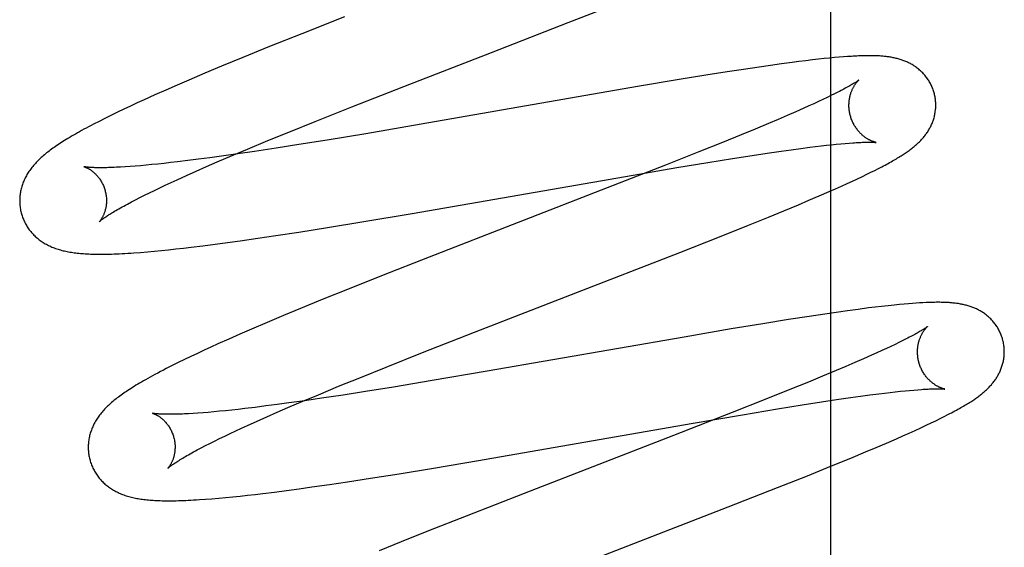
# Model space of a CAD drawing. Header units: inches. Extents: x 0 to 268, y 0 to 174.
# Tile 57 of 83: x 86.497 to 86.723, y 89.872 to 89.994. Entities that reach past the tile are written whole.
import ezdxf

# ---------------------------------------------------------------- set-up
doc = ezdxf.new("R2010")
doc.units = ezdxf.units.IN
doc.header["$LTSCALE"] = 14.749625
doc.header["$MEASUREMENT"] = 0
doc.linetypes.add('HIDDEN', pattern=[0.2, 0.1, -0.1])
doc.layers.add('DEFAULT_2', color=8, linetype='HIDDEN')

msp = doc.modelspace()

# ---------------------------------------------------------------- linework, layer by layer
at = {"layer": 'DEFAULT_2', "color": 8, "linetype": 'HIDDEN'}
for p, q in [((86.68352, 86.02092), (86.68352, 91.52142)), ((86.62305, 89.99293), (86.63677, 89.99828)), ((86.57147, 89.99425), (86.56165, 89.99037)), ((86.60533, 89.98607), (86.62305, 89.99293)), ((86.56165, 89.99037), (86.55425, 89.9874)), ((86.55425, 89.9874), (86.54811, 89.9849)), ((86.58516, 89.97824), (86.60533, 89.98607)), ((86.68544, 89.98495), (86.68437, 89.98486)), ((86.68643, 89.98503), (86.68544, 89.98495)), ((86.68737, 89.9851), (86.68643, 89.98503)), ((86.54317, 89.98286), (86.53934, 89.98125)), ((86.54811, 89.9849), (86.54317, 89.98286)), ((86.66698, 89.98269), (86.66337, 89.98215)), ((86.6696, 89.98307), (86.66698, 89.98269)), ((86.67214, 89.98342), (86.6696, 89.98307)), ((86.67459, 89.98375), (86.67214, 89.98342)), ((86.67618, 89.98395), (86.67459, 89.98375)), ((86.67775, 89.98415), (86.67618, 89.98395)), ((86.67926, 89.98433), (86.67775, 89.98415)), ((86.68068, 89.98449), (86.67926, 89.98433)), ((86.682, 89.98463), (86.68068, 89.98449)), ((86.68323, 89.98475), (86.682, 89.98463)), ((86.68437, 89.98486), (86.68323, 89.98475)), ((86.53934, 89.98125), (86.53564, 89.97968)), ((86.65473, 89.98079), (86.64862, 89.97979)), ((86.65961, 89.98157), (86.65473, 89.98079)), ((86.66337, 89.98215), (86.65961, 89.98157)), ((86.53295, 89.97852), (86.53033, 89.97737)), ((86.53564, 89.97968), (86.53295, 89.97852)), ((86.57315, 89.97352), (86.58516, 89.97824)), ((86.63901, 89.97818), (86.58913, 89.9695)), ((86.64862, 89.97979), (86.63901, 89.97818)), ((86.52779, 89.97625), (86.52533, 89.97514)), ((86.53033, 89.97737), (86.52779, 89.97625)), ((86.68354, 89.9761), (86.68265, 89.97566)), ((86.68438, 89.97651), (86.68354, 89.9761)), ((86.68516, 89.97691), (86.68438, 89.97651)), ((86.52219, 89.97369), (86.52067, 89.97297)), ((86.52374, 89.97441), (86.52219, 89.97369)), ((86.52533, 89.97514), (86.52374, 89.97441)), ((86.67848, 89.97372), (86.67731, 89.97319)), ((86.67961, 89.97424), (86.67848, 89.97372)), ((86.68068, 89.97473), (86.67961, 89.97424)), ((86.68169, 89.97521), (86.68068, 89.97473)), ((86.68265, 89.97566), (86.68169, 89.97521)), ((86.5177, 89.97155), (86.51629, 89.97085)), ((86.51917, 89.97226), (86.5177, 89.97155)), ((86.52067, 89.97297), (86.51917, 89.97226)), ((86.56475, 89.97017), (86.57315, 89.97352)), ((86.67347, 89.97151), (86.67138, 89.97061)), ((86.67544, 89.97237), (86.67347, 89.97151)), ((86.67731, 89.97319), (86.67544, 89.97237)), ((86.51496, 89.97018), (86.51371, 89.96953)), ((86.51629, 89.97085), (86.51496, 89.97018)), ((86.55869, 89.96772), (86.56475, 89.97017)), ((86.58913, 89.9695), (86.57642, 89.96734)), ((86.66919, 89.96968), (86.66611, 89.96839)), ((86.67138, 89.97061), (86.66919, 89.96968)), ((86.55383, 89.96573), (86.55869, 89.96772)), ((86.57642, 89.96734), (86.56748, 89.96586)), ((86.66286, 89.96705), (86.65857, 89.96531)), ((86.66611, 89.96839), (86.66286, 89.96705)), ((86.54917, 89.9638), (86.55383, 89.96573)), ((86.56101, 89.96482), (86.55579, 89.964)), ((86.56748, 89.96586), (86.56101, 89.96482)), ((86.65857, 89.96531), (86.65313, 89.96312)), ((86.6813, 89.96452), (86.68252, 89.96466)), ((86.68252, 89.96466), (86.68368, 89.96479)), ((86.68368, 89.96479), (86.68478, 89.9649)), ((86.68478, 89.9649), (86.68583, 89.965)), ((86.68583, 89.965), (86.68681, 89.96509)), ((86.68681, 89.96509), (86.68773, 89.96517)), ((86.54218, 89.96083), (86.5456, 89.96229)), ((86.5469, 89.96268), (86.54318, 89.96215)), ((86.5456, 89.96229), (86.54917, 89.9638)), ((86.55077, 89.96324), (86.5469, 89.96268)), ((86.55579, 89.964), (86.55077, 89.96324)), ((86.65313, 89.96312), (86.64542, 89.96007)), ((86.66089, 89.96162), (86.66541, 89.96233)), ((86.66541, 89.96233), (86.66883, 89.96284)), ((86.66883, 89.96284), (86.67208, 89.96332)), ((86.67208, 89.96332), (86.6744, 89.96364)), ((86.6744, 89.96364), (86.67661, 89.96394)), ((86.67661, 89.96394), (86.6787, 89.96421)), ((86.6787, 89.96421), (86.68002, 89.96437)), ((86.68002, 89.96437), (86.6813, 89.96452)), ((86.52579, 89.96008), (86.5245, 89.95997)), ((86.52712, 89.96021), (86.52579, 89.96008)), ((86.52851, 89.96035), (86.52712, 89.96021)), ((86.52996, 89.9605), (86.52851, 89.96035)), ((86.53145, 89.96067), (86.52996, 89.9605)), ((86.53299, 89.96084), (86.53145, 89.96067)), ((86.53539, 89.96113), (86.53299, 89.96084)), ((86.53789, 89.96145), (86.53539, 89.96113)), ((86.54048, 89.96179), (86.53789, 89.96145)), ((86.53972, 89.95976), (86.54218, 89.96083)), ((86.54318, 89.96215), (86.54048, 89.96179)), ((86.64542, 89.96007), (86.632, 89.95483)), ((86.64807, 89.95952), (86.65515, 89.9607)), ((86.65515, 89.9607), (86.66089, 89.96162)), ((86.5221, 89.95978), (86.52099, 89.9597)), ((86.52327, 89.95987), (86.5221, 89.95978)), ((86.5245, 89.95997), (86.52327, 89.95987)), ((86.5351, 89.95771), (86.53736, 89.95872)), ((86.53736, 89.95872), (86.53972, 89.95976)), ((86.63624, 89.95751), (86.64807, 89.95952)), ((86.69078, 89.95749), (86.6918, 89.95798)), ((86.6918, 89.95798), (86.69275, 89.95844)), ((86.69275, 89.95844), (86.69364, 89.95889)), ((86.69364, 89.95889), (86.69448, 89.95932)), ((86.69448, 89.95932), (86.69528, 89.95973)), ((86.52894, 89.95487), (86.53022, 89.95547)), ((86.53022, 89.95547), (86.53155, 89.95609)), ((86.53155, 89.95609), (86.53293, 89.95673)), ((86.53293, 89.95673), (86.5351, 89.95771)), ((86.58711, 89.94896), (86.63624, 89.95751)), ((86.68597, 89.95527), (86.68729, 89.95586)), ((86.68729, 89.95586), (86.68853, 89.95643)), ((86.68853, 89.95643), (86.68969, 89.95697)), ((86.68969, 89.95697), (86.69078, 89.95749)), ((86.52542, 89.95316), (86.52654, 89.95371)), ((86.52654, 89.95371), (86.52771, 89.95428)), ((86.52771, 89.95428), (86.52894, 89.95487)), ((86.632, 89.95483), (86.59096, 89.93891)), ((86.68083, 89.95301), (86.6831, 89.95399)), ((86.6831, 89.95399), (86.68457, 89.95464)), ((86.68457, 89.95464), (86.68597, 89.95527)), ((86.52149, 89.95113), (86.52239, 89.95161)), ((86.52239, 89.95161), (86.52334, 89.9521)), ((86.52334, 89.9521), (86.52435, 89.95262)), ((86.52435, 89.95262), (86.52542, 89.95316)), ((86.67268, 89.94957), (86.67605, 89.95097)), ((86.67605, 89.95097), (86.67848, 89.952)), ((86.67848, 89.952), (86.68083, 89.95301)), ((86.57549, 89.947), (86.58711, 89.94896)), ((86.66916, 89.94813), (86.67268, 89.94957)), ((86.56757, 89.94571), (86.57549, 89.947)), ((86.66459, 89.94627), (86.66916, 89.94813)), ((86.55565, 89.94385), (86.56098, 89.94467)), ((86.56098, 89.94467), (86.56757, 89.94571)), ((86.65787, 89.94359), (86.66459, 89.94627)), ((86.53888, 89.94151), (86.54167, 89.94187)), ((86.54167, 89.94187), (86.54454, 89.94225)), ((86.54454, 89.94225), (86.54748, 89.94266)), ((86.54748, 89.94266), (86.55151, 89.94324)), ((86.55151, 89.94324), (86.55565, 89.94385)), ((86.64875, 89.94), (86.65787, 89.94359)), ((86.52451, 89.94), (86.52609, 89.94013)), ((86.52609, 89.94013), (86.5277, 89.94027)), ((86.5277, 89.94027), (86.52932, 89.94043)), ((86.52932, 89.94043), (86.53098, 89.94059)), ((86.53098, 89.94059), (86.53267, 89.94078)), ((86.53267, 89.94078), (86.53439, 89.94097)), ((86.53439, 89.94097), (86.53616, 89.94118)), ((86.53616, 89.94118), (86.53888, 89.94151)), ((86.59096, 89.93891), (86.57999, 89.93459)), ((86.57999, 89.93459), (86.57254, 89.93162)), ((86.57254, 89.93162), (86.56634, 89.92911)), ((86.56634, 89.92911), (86.56134, 89.92705)), ((86.7023, 89.92825), (86.70138, 89.92817)), ((86.70316, 89.92831), (86.7023, 89.92825)), ((86.70398, 89.92836), (86.70316, 89.92831)), ((86.70474, 89.9284), (86.70398, 89.92836)), ((86.56134, 89.92705), (86.55746, 89.92544)), ((86.68477, 89.92619), (86.68214, 89.9258)), ((86.68732, 89.92655), (86.68477, 89.92619)), ((86.68979, 89.92688), (86.68732, 89.92655)), ((86.69217, 89.92719), (86.68979, 89.92688)), ((86.69371, 89.92738), (86.69217, 89.92719)), ((86.69522, 89.92755), (86.69371, 89.92738)), ((86.69669, 89.92772), (86.69522, 89.92755)), ((86.69812, 89.92787), (86.69669, 89.92772)), ((86.69934, 89.92799), (86.69812, 89.92787)), ((86.7004, 89.92809), (86.69934, 89.92799)), ((86.70138, 89.92817), (86.7004, 89.92809)), ((86.55369, 89.92385), (86.55005, 89.9223)), ((86.55746, 89.92544), (86.55369, 89.92385)), ((86.67378, 89.92452), (86.66784, 89.92357)), ((86.67851, 89.92526), (86.67378, 89.92452)), ((86.68214, 89.9258), (86.67851, 89.92526)), ((86.55005, 89.9223), (86.54741, 89.92115)), ((86.58946, 89.91693), (86.60144, 89.92164)), ((86.66058, 89.92236), (86.6497, 89.92051)), ((86.66784, 89.92357), (86.66058, 89.92236)), ((86.54484, 89.92002), (86.54235, 89.9189)), ((86.54741, 89.92115), (86.54484, 89.92002)), ((86.6497, 89.92051), (86.60435, 89.91261)), ((86.69922, 89.91925), (86.69831, 89.91881)), ((86.70007, 89.91967), (86.69922, 89.91925)), ((86.70086, 89.92007), (86.70007, 89.91967)), ((86.53915, 89.91744), (86.53761, 89.91673)), ((86.54073, 89.91817), (86.53915, 89.91744)), ((86.54235, 89.9189), (86.54073, 89.91817)), ((86.58106, 89.91359), (86.58946, 89.91693)), ((86.69524, 89.91737), (86.69411, 89.91686)), ((86.69632, 89.91787), (86.69524, 89.91737)), ((86.69734, 89.91835), (86.69632, 89.91787)), ((86.69831, 89.91881), (86.69734, 89.91835)), ((86.53463, 89.91531), (86.53321, 89.91462)), ((86.5361, 89.91601), (86.53463, 89.91531)), ((86.53761, 89.91673), (86.5361, 89.91601)), ((86.69104, 89.91549), (86.68904, 89.91462)), ((86.69292, 89.91632), (86.69104, 89.91549)), ((86.69411, 89.91686), (86.69292, 89.91632)), ((86.53182, 89.91393), (86.53045, 89.91323)), ((86.53321, 89.91462), (86.53182, 89.91393)), ((86.575, 89.91114), (86.58106, 89.91359)), ((86.60435, 89.91261), (86.59169, 89.91046)), ((86.68473, 89.91278), (86.68163, 89.91149)), ((86.68694, 89.91372), (86.68473, 89.91278)), ((86.68904, 89.91462), (86.68694, 89.91372)), ((86.57014, 89.90916), (86.575, 89.91114)), ((86.59169, 89.91046), (86.5828, 89.90899)), ((86.67835, 89.91014), (86.67404, 89.90839)), ((86.68163, 89.91149), (86.67835, 89.91014)), ((86.56548, 89.90722), (86.57014, 89.90916)), ((86.57636, 89.90796), (86.57117, 89.90715)), ((86.5828, 89.90899), (86.57636, 89.90796)), ((86.67404, 89.90839), (86.66856, 89.90619)), ((86.69716, 89.90774), (86.69837, 89.90788)), ((86.69837, 89.90788), (86.69953, 89.90801)), ((86.69953, 89.90801), (86.70062, 89.90812)), ((86.70062, 89.90812), (86.70164, 89.90821)), ((86.70164, 89.90821), (86.70261, 89.9083)), ((86.70261, 89.9083), (86.70353, 89.90838)), ((86.55847, 89.90425), (86.5619, 89.90571)), ((86.56233, 89.90584), (86.55864, 89.90532)), ((86.5619, 89.90571), (86.56548, 89.90722)), ((86.56618, 89.9064), (86.56233, 89.90584)), ((86.57117, 89.90715), (86.56618, 89.9064)), ((86.66856, 89.90619), (86.6608, 89.90312)), ((86.6769, 89.90487), (86.68139, 89.90556)), ((86.68139, 89.90556), (86.68479, 89.90608)), ((86.68479, 89.90608), (86.68802, 89.90654)), ((86.68802, 89.90654), (86.69032, 89.90687)), ((86.69032, 89.90687), (86.69251, 89.90716)), ((86.69251, 89.90716), (86.69458, 89.90743)), ((86.69458, 89.90743), (86.6959, 89.90759)), ((86.6959, 89.90759), (86.69716, 89.90774)), ((86.54271, 89.9034), (86.54138, 89.90328)), ((86.54409, 89.90354), (86.54271, 89.9034)), ((86.54552, 89.90369), (86.54409, 89.90354)), ((86.547, 89.90385), (86.54552, 89.90369)), ((86.54853, 89.90402), (86.547, 89.90385)), ((86.55091, 89.90431), (86.54853, 89.90402)), ((86.55339, 89.90462), (86.55091, 89.90431)), ((86.55597, 89.90496), (86.55339, 89.90462)), ((86.55864, 89.90532), (86.55597, 89.90496)), ((86.556, 89.90318), (86.55847, 89.90425)), ((86.66314, 89.90261), (86.67121, 89.90395)), ((86.67121, 89.90395), (86.6769, 89.90487)), ((86.53774, 89.90298), (86.53663, 89.9029)), ((86.5389, 89.90306), (86.53774, 89.90298)), ((86.54011, 89.90316), (86.5389, 89.90306)), ((86.54138, 89.90328), (86.54011, 89.90316)), ((86.54917, 89.90014), (86.55134, 89.90112)), ((86.55134, 89.90112), (86.55362, 89.90214)), ((86.55362, 89.90214), (86.556, 89.90318)), ((86.6608, 89.90312), (86.64731, 89.89785)), ((86.65132, 89.90059), (86.66314, 89.90261)), ((86.70661, 89.90071), (86.70768, 89.90123)), ((86.70768, 89.90123), (86.70868, 89.90172)), ((86.70868, 89.90172), (86.70962, 89.90219)), ((86.70962, 89.90219), (86.7105, 89.90264)), ((86.54514, 89.89827), (86.54643, 89.89888)), ((86.54643, 89.89888), (86.54778, 89.8995)), ((86.54778, 89.8995), (86.54917, 89.90014)), ((86.60238, 89.89208), (86.65132, 89.90059)), ((86.70157, 89.89839), (86.70295, 89.89901)), ((86.70295, 89.89901), (86.70424, 89.8996)), ((86.70424, 89.8996), (86.70546, 89.90017)), ((86.70546, 89.90017), (86.70661, 89.90071)), ((86.54049, 89.89601), (86.54157, 89.89655)), ((86.54157, 89.89655), (86.54271, 89.8971)), ((86.54271, 89.8971), (86.5439, 89.89768)), ((86.5439, 89.89768), (86.54514, 89.89827)), ((86.64731, 89.89785), (86.61284, 89.8845)), ((86.69634, 89.89609), (86.69864, 89.89709)), ((86.69864, 89.89709), (86.70013, 89.89775)), ((86.70013, 89.89775), (86.70157, 89.89839)), ((86.53759, 89.8945), (86.5385, 89.89498)), ((86.5385, 89.89498), (86.53947, 89.89549)), ((86.53947, 89.89549), (86.54049, 89.89601)), ((86.69153, 89.89405), (86.69398, 89.89508)), ((86.69398, 89.89508), (86.69634, 89.89609)), ((86.59196, 89.89032), (86.60238, 89.89208)), ((86.6837, 89.89083), (86.68814, 89.89264)), ((86.68814, 89.89264), (86.69153, 89.89405)), ((86.58407, 89.88903), (86.59196, 89.89032)), ((86.67811, 89.88857), (86.6837, 89.89083)), ((86.57216, 89.88717), (86.57749, 89.88799)), ((86.57749, 89.88799), (86.58407, 89.88903)), ((86.67125, 89.88584), (86.67811, 89.88857)), ((86.55537, 89.88481), (86.55817, 89.88517)), ((86.55817, 89.88517), (86.56105, 89.88556)), ((86.56105, 89.88556), (86.56399, 89.88597)), ((86.56399, 89.88597), (86.56802, 89.88655)), ((86.56802, 89.88655), (86.57216, 89.88717)), ((86.65987, 89.88138), (86.67125, 89.88584)), ((86.53946, 89.88314), (86.54095, 89.88326)), ((86.54095, 89.88326), (86.54251, 89.88339)), ((86.54251, 89.88339), (86.54413, 89.88354)), ((86.54413, 89.88354), (86.54578, 89.8837)), ((86.54578, 89.8837), (86.54744, 89.88387)), ((86.54744, 89.88387), (86.54914, 89.88406)), ((86.54914, 89.88406), (86.55088, 89.88426)), ((86.55088, 89.88426), (86.55265, 89.88447)), ((86.55265, 89.88447), (86.55537, 89.88481)), ((86.61284, 89.8845), (86.59951, 89.87928)), ((86.63679, 89.87244), (86.65987, 89.88138)), ((86.59951, 89.87928), (86.59087, 89.87584)), ((86.59087, 89.87584), (86.58458, 89.87331)), ((86.58458, 89.87331), (86.57949, 89.87124)), ((86.61665, 89.86462), (86.63679, 89.87244))]:
    msp.add_line(p, q, dxfattribs=at)
for points in [[(86.7073, 89.97676), (86.70724, 89.97698), (86.70716, 89.97722), (86.70708, 89.97747), (86.70699, 89.97771), (86.70689, 89.97795), (86.70679, 89.97819), (86.70668, 89.97843), (86.70657, 89.97866), (86.70645, 89.97889), (86.70633, 89.97912), (86.7062, 89.97934), (86.70607, 89.97956), (86.70593, 89.97977), (86.70579, 89.97998), (86.70564, 89.98019), (86.70549, 89.98039), (86.70534, 89.98059), (86.70518, 89.98078), (86.70502, 89.98097), (86.70485, 89.98115), (86.70468, 89.98133), (86.70451, 89.98151), (86.70433, 89.98168), (86.70416, 89.98184), (86.70398, 89.982), (86.7038, 89.98216), (86.70361, 89.98231), (86.70342, 89.98245), (86.70323, 89.9826), (86.70304, 89.98273), (86.70285, 89.98287), (86.70265, 89.983), (86.70245, 89.98312), (86.70225, 89.98324), (86.70204, 89.98336), (86.70184, 89.98347), (86.70163, 89.98358), (86.70142, 89.98369), (86.70121, 89.98379), (86.701, 89.98388), (86.70079, 89.98397), (86.70058, 89.98406), (86.70036, 89.98415), (86.70014, 89.98423), (86.69992, 89.9843), (86.6997, 89.98438), (86.69948, 89.98445), (86.69925, 89.98451), (86.69903, 89.98458), (86.6988, 89.98464), (86.69858, 89.98469), (86.69835, 89.98475), (86.69812, 89.9848), (86.69789, 89.98484), (86.69766, 89.98489), (86.69743, 89.98493), (86.6972, 89.98497), (86.69697, 89.985), (86.69673, 89.98504), (86.69649, 89.98507), (86.69625, 89.9851), (86.69601, 89.98512), (86.69577, 89.98515), (86.69552, 89.98517), (86.69526, 89.98519), (86.695, 89.98521), (86.69474, 89.98523), (86.69447, 89.98524), (86.69419, 89.98525), (86.6939, 89.98526), (86.69361, 89.98527), (86.69331, 89.98528), (86.693, 89.98529), (86.69269, 89.98529), (86.69237, 89.98529), (86.69204, 89.98529), (86.6917, 89.98529), (86.69136, 89.98528), (86.691, 89.98527), (86.69064, 89.98526), (86.69027, 89.98525), (86.68989, 89.98524), (86.68949, 89.98522), (86.68909, 89.9852), (86.68868, 89.98518), (86.68825, 89.98515), (86.68737, 89.9851)], [(86.68998, 89.9797), (86.68997, 89.9797), (86.68996, 89.97969), (86.68994, 89.97967), (86.68991, 89.97965), (86.68987, 89.97962), (86.68982, 89.97958), (86.68977, 89.97954), (86.6897, 89.97949), (86.68962, 89.97944), (86.68953, 89.97938), (86.68943, 89.97931), (86.68932, 89.97923), (86.68919, 89.97915), (86.68905, 89.97906), (86.6889, 89.97897), (86.68873, 89.97886), (86.68854, 89.97875), (86.68835, 89.97864), (86.68813, 89.97851), (86.6879, 89.97838), (86.68766, 89.97824), (86.6874, 89.97809), (86.68713, 89.97794), (86.68684, 89.97779), (86.68653, 89.97762), (86.68621, 89.97745), (86.68588, 89.97728), (86.68553, 89.97709), (86.68516, 89.97691)], [(86.68803, 89.97141), (86.68798, 89.97161), (86.68792, 89.97184), (86.68787, 89.97207), (86.68783, 89.97231), (86.68779, 89.97254), (86.68776, 89.97277), (86.68773, 89.97301), (86.68772, 89.97324), (86.6877, 89.97347), (86.6877, 89.9737), (86.6877, 89.97393), (86.6877, 89.97415), (86.68771, 89.97438), (86.68772, 89.97459), (86.68774, 89.97481), (86.68777, 89.97502), (86.6878, 89.97523), (86.68783, 89.97544), (86.68787, 89.97564), (86.68791, 89.97583), (86.68796, 89.97602), (86.68801, 89.97621), (86.68806, 89.97639), (86.68811, 89.97656), (86.68816, 89.97673), (86.68822, 89.9769), (86.68828, 89.97706), (86.68834, 89.97721), (86.68841, 89.97736), (86.68847, 89.97751), (86.68853, 89.97765), (86.6886, 89.97778), (86.68866, 89.97791), (86.68873, 89.97803), (86.6888, 89.97815), (86.68886, 89.97827), (86.68893, 89.97838), (86.68899, 89.97849), (86.68906, 89.97859), (86.68912, 89.97868), (86.68919, 89.97878), (86.68925, 89.97887), (86.68931, 89.97895), (86.68937, 89.97903), (86.68943, 89.97911), (86.68949, 89.97918), (86.68955, 89.97925), (86.6896, 89.97931), (86.68965, 89.97937), (86.6897, 89.97942), (86.68975, 89.97947), (86.68979, 89.97952), (86.68983, 89.97956), (86.68986, 89.97959), (86.6899, 89.97962), (86.68992, 89.97965), (86.68994, 89.97967), (86.68996, 89.97969), (86.68997, 89.9797), (86.68998, 89.9797)], [(86.69528, 89.95973), (86.69565, 89.95993), (86.69602, 89.96012), (86.69638, 89.96031), (86.69673, 89.9605), (86.69707, 89.96069), (86.69739, 89.96087), (86.69771, 89.96105), (86.69802, 89.96123), (86.69832, 89.96141), (86.69862, 89.96158), (86.6989, 89.96175), (86.69918, 89.96192), (86.69944, 89.96208), (86.6997, 89.96224), (86.69996, 89.9624), (86.7002, 89.96256), (86.70044, 89.96272), (86.70067, 89.96287), (86.7009, 89.96303), (86.70112, 89.96318), (86.70133, 89.96333), (86.70154, 89.96348), (86.70174, 89.96363), (86.70194, 89.96377), (86.70213, 89.96392), (86.70232, 89.96407), (86.70251, 89.96422), (86.70269, 89.96437), (86.70287, 89.96452), (86.70305, 89.96467), (86.70323, 89.96483), (86.7034, 89.96498), (86.70358, 89.96514), (86.70375, 89.9653), (86.70391, 89.96547), (86.70408, 89.96563), (86.70424, 89.9658), (86.7044, 89.96597), (86.70456, 89.96614), (86.70471, 89.96632), (86.70487, 89.96649), (86.70501, 89.96667), (86.70516, 89.96686), (86.7053, 89.96704), (86.70544, 89.96722), (86.70557, 89.96741), (86.70571, 89.9676), (86.70583, 89.9678), (86.70596, 89.96799), (86.70608, 89.96819), (86.7062, 89.9684), (86.70631, 89.9686), (86.70642, 89.96881), (86.70653, 89.96902), (86.70663, 89.96924), (86.70673, 89.96945), (86.70683, 89.96967), (86.70692, 89.96989), (86.707, 89.97011), (86.70708, 89.97033), (86.70716, 89.97056), (86.70723, 89.97079), (86.7073, 89.97102), (86.70736, 89.97126), (86.70741, 89.9715), (86.70747, 89.97174), (86.70751, 89.97198), (86.70756, 89.97223), (86.70759, 89.97248), (86.70762, 89.97273), (86.70765, 89.97298), (86.70767, 89.97323), (86.70768, 89.97348), (86.70769, 89.97374), (86.70769, 89.97399), (86.70768, 89.97425), (86.70767, 89.97451), (86.70765, 89.97477), (86.70763, 89.97502), (86.7076, 89.97528), (86.70756, 89.97554), (86.70752, 89.97579), (86.70747, 89.97605), (86.70742, 89.9763), (86.70736, 89.97655), (86.7073, 89.97676)], [(86.69398, 89.96531), (86.69398, 89.96531), (86.69398, 89.96531), (86.69396, 89.96531), (86.69394, 89.96532), (86.69391, 89.96532), (86.69388, 89.96533), (86.69383, 89.96534), (86.69379, 89.96535), (86.69373, 89.96537), (86.69367, 89.96538), (86.69361, 89.9654), (86.69354, 89.96542), (86.69347, 89.96544), (86.69339, 89.96547), (86.69331, 89.9655), (86.69322, 89.96553), (86.69313, 89.96557), (86.69303, 89.9656), (86.69294, 89.96564), (86.69284, 89.96569), (86.69274, 89.96573), (86.69263, 89.96578), (86.69252, 89.96584), (86.69241, 89.96589), (86.6923, 89.96595), (86.69218, 89.96602), (86.69206, 89.96609), (86.69194, 89.96616), (86.69182, 89.96623), (86.69169, 89.96632), (86.69157, 89.9664), (86.69144, 89.96649), (86.6913, 89.96659), (86.69117, 89.96669), (86.69104, 89.9668), (86.69091, 89.96691), (86.69077, 89.96702), (86.69063, 89.96714), (86.6905, 89.96727), (86.69036, 89.96741), (86.69022, 89.96755), (86.69009, 89.96769), (86.68995, 89.96784), (86.68981, 89.968), (86.68968, 89.96817), (86.68955, 89.96834), (86.68942, 89.96851), (86.68929, 89.96869), (86.68917, 89.96888), (86.68905, 89.96907), (86.68893, 89.96926), (86.68882, 89.96946), (86.68871, 89.96967), (86.68861, 89.96988), (86.68851, 89.97009), (86.68841, 89.97031), (86.68832, 89.97053), (86.68824, 89.97075), (86.68816, 89.97098), (86.68809, 89.97121), (86.68803, 89.97141)], [(86.51371, 89.96953), (86.51312, 89.96922), (86.51254, 89.96892), (86.51199, 89.96862), (86.51145, 89.96834), (86.51094, 89.96805), (86.51044, 89.96778), (86.50996, 89.96751), (86.5095, 89.96724), (86.50905, 89.96698), (86.50861, 89.96673), (86.50819, 89.96648), (86.50779, 89.96624), (86.50739, 89.966), (86.50701, 89.96576), (86.50664, 89.96553), (86.50628, 89.9653), (86.50592, 89.96507), (86.50558, 89.96485), (86.50525, 89.96462), (86.50493, 89.9644), (86.50461, 89.96418), (86.50431, 89.96397), (86.50401, 89.96375), (86.50372, 89.96353), (86.50343, 89.96332), (86.50315, 89.96311), (86.50288, 89.96289), (86.50262, 89.96268), (86.50236, 89.96246), (86.50211, 89.96225)], [(86.68773, 89.96517), (86.68859, 89.96523), (86.689, 89.96526), (86.68939, 89.96528), (86.68976, 89.9653), (86.69012, 89.96532), (86.69045, 89.96534), (86.69077, 89.96535), (86.69107, 89.96536), (86.69135, 89.96537), (86.69161, 89.96537), (86.69186, 89.96538), (86.69209, 89.96538), (86.69231, 89.96538), (86.69251, 89.96538), (86.6927, 89.96538), (86.69287, 89.96538), (86.69303, 89.96537), (86.69318, 89.96537), (86.69331, 89.96536), (86.69343, 89.96536), (86.69354, 89.96535), (86.69363, 89.96534), (86.69371, 89.96534), (86.69378, 89.96533), (86.69384, 89.96533), (86.69389, 89.96532), (86.69393, 89.96532), (86.69395, 89.96531), (86.69397, 89.96531), (86.69398, 89.96531)], [(86.50211, 89.96225), (86.50186, 89.96203), (86.50162, 89.96182), (86.50138, 89.9616), (86.50115, 89.96138), (86.50092, 89.96116), (86.5007, 89.96094), (86.50049, 89.96072), (86.50028, 89.96049), (86.50008, 89.96027), (86.49988, 89.96004), (86.49969, 89.95981), (86.4995, 89.95958), (86.49932, 89.95935), (86.49914, 89.95911), (86.49898, 89.95888), (86.49881, 89.95864), (86.49865, 89.9584), (86.4985, 89.95815), (86.49835, 89.95791), (86.49821, 89.95766), (86.49808, 89.95741), (86.49795, 89.95716), (86.49783, 89.95691), (86.49771, 89.95666), (86.4976, 89.95641), (86.4975, 89.95616), (86.4974, 89.95591), (86.49731, 89.95565), (86.49723, 89.9554), (86.49715, 89.95514), (86.49707, 89.95488), (86.49701, 89.95462), (86.49695, 89.95435), (86.49689, 89.95409), (86.49684, 89.95382), (86.4968, 89.95355), (86.49676, 89.95328), (86.49673, 89.95301), (86.49671, 89.95273), (86.49669, 89.95246), (86.49668, 89.95218), (86.49667, 89.9519), (86.49668, 89.95162), (86.49669, 89.95135), (86.4967, 89.95107), (86.49673, 89.95079), (86.49676, 89.95051), (86.4968, 89.95023), (86.49684, 89.94996), (86.49689, 89.94968), (86.49695, 89.94941), (86.49702, 89.94914), (86.49708, 89.9489)], [(86.51151, 89.95973), (86.51149, 89.95973), (86.51148, 89.95973), (86.51149, 89.95973), (86.5115, 89.95973), (86.51153, 89.95972), (86.51156, 89.95971), (86.51159, 89.9597), (86.51164, 89.95969), (86.51169, 89.95967), (86.51174, 89.95965), (86.51181, 89.95962), (86.51187, 89.9596), (86.51194, 89.95957), (86.51202, 89.95953), (86.5121, 89.9595), (86.51219, 89.95946), (86.51228, 89.95941), (86.51237, 89.95936), (86.51247, 89.95931), (86.51257, 89.95925), (86.51267, 89.95919), (86.51278, 89.95913), (86.51289, 89.95906), (86.51301, 89.95898), (86.51312, 89.9589), (86.51324, 89.95882), (86.51336, 89.95873), (86.51348, 89.95864), (86.51361, 89.95853), (86.51373, 89.95843), (86.51386, 89.95832), (86.51399, 89.9582), (86.51412, 89.95807), (86.51425, 89.95794), (86.51438, 89.9578), (86.51451, 89.95766), (86.51464, 89.9575), (86.51477, 89.95734), (86.5149, 89.95718), (86.51503, 89.95701), (86.51516, 89.95683), (86.51528, 89.95664), (86.5154, 89.95645), (86.51552, 89.95625), (86.51563, 89.95604), (86.51574, 89.95583), (86.51585, 89.95561), (86.51595, 89.95539), (86.51604, 89.95517), (86.51613, 89.95494), (86.51621, 89.9547), (86.51629, 89.95447), (86.51635, 89.95426)], [(86.52099, 89.9597), (86.51993, 89.95964), (86.51943, 89.95961), (86.51894, 89.95959), (86.51847, 89.95957), (86.51801, 89.95955), (86.51757, 89.95953), (86.51714, 89.95952), (86.51673, 89.95951), (86.51634, 89.9595), (86.51596, 89.9595), (86.5156, 89.95949), (86.51525, 89.95949), (86.51492, 89.9595), (86.5146, 89.9595), (86.51431, 89.9595), (86.51402, 89.95951), (86.51376, 89.95952), (86.51351, 89.95953), (86.51328, 89.95954), (86.51306, 89.95955), (86.51286, 89.95957), (86.51267, 89.95958), (86.5125, 89.9596), (86.51235, 89.95961), (86.5122, 89.95963), (86.51208, 89.95964), (86.51196, 89.95965), (86.51186, 89.95967), (86.51177, 89.95968), (86.5117, 89.95969), (86.51164, 89.9597), (86.51158, 89.95971), (86.51154, 89.95972), (86.51151, 89.95973), (86.51151, 89.95973)], [(86.51635, 89.95426), (86.5164, 89.95405), (86.51646, 89.95381), (86.51651, 89.95356), (86.51655, 89.95332), (86.51659, 89.95308), (86.51662, 89.95284), (86.51664, 89.9526), (86.51666, 89.95236), (86.51666, 89.95212), (86.51667, 89.95189), (86.51666, 89.95166), (86.51665, 89.95144), (86.51664, 89.95122), (86.51662, 89.951), (86.51659, 89.95079), (86.51656, 89.95059), (86.51652, 89.95039), (86.51649, 89.9502), (86.51645, 89.95001), (86.5164, 89.94983), (86.51635, 89.94966), (86.5163, 89.94949), (86.51625, 89.94932), (86.5162, 89.94917), (86.51614, 89.94902), (86.51609, 89.94887), (86.51603, 89.94874), (86.51597, 89.9486), (86.51591, 89.94847), (86.51586, 89.94835), (86.5158, 89.94824), (86.51574, 89.94813), (86.51568, 89.94802), (86.51562, 89.94792), (86.51557, 89.94783), (86.51551, 89.94774), (86.51546, 89.94765), (86.51541, 89.94757), (86.51535, 89.9475), (86.51531, 89.94743), (86.51526, 89.94737), (86.51522, 89.94731), (86.51518, 89.94726), (86.51514, 89.94722), (86.51511, 89.94718), (86.51508, 89.94714), (86.51505, 89.94712), (86.51503, 89.94709), (86.51502, 89.94708), (86.51501, 89.94707), (86.515, 89.94706)], [(86.51501, 89.94707), (86.51502, 89.94708), (86.51503, 89.94709), (86.51506, 89.94711), (86.51509, 89.94714), (86.51513, 89.94718), (86.51519, 89.94722), (86.51525, 89.94728), (86.51532, 89.94733), (86.5154, 89.9474), (86.5155, 89.94747), (86.5156, 89.94756), (86.51572, 89.94764), (86.51585, 89.94774), (86.516, 89.94784), (86.51615, 89.94795), (86.51632, 89.94807), (86.51651, 89.9482), (86.51671, 89.94833), (86.51692, 89.94847), (86.51715, 89.94862), (86.5174, 89.94877), (86.51765, 89.94894), (86.51793, 89.9491), (86.51822, 89.94928), (86.51852, 89.94946), (86.51884, 89.94965), (86.51917, 89.94984), (86.51952, 89.95004), (86.51989, 89.95025), (86.52027, 89.95046), (86.52066, 89.95068), (86.52107, 89.9509), (86.52149, 89.95113)], [(86.49708, 89.9489), (86.49715, 89.94868), (86.49723, 89.94841), (86.49732, 89.94814), (86.49742, 89.94788), (86.49752, 89.94762), (86.49763, 89.94737), (86.49775, 89.94711), (86.49787, 89.94686), (86.498, 89.94661), (86.49814, 89.94637), (86.49828, 89.94613), (86.49842, 89.9459), (86.49857, 89.94567), (86.49873, 89.94544), (86.49889, 89.94522), (86.49906, 89.945), (86.49923, 89.94478), (86.49941, 89.94458), (86.49959, 89.94437), (86.49977, 89.94417), (86.49996, 89.94398), (86.50015, 89.94379), (86.50035, 89.9436), (86.50055, 89.94342), (86.50076, 89.94325), (86.50097, 89.94308), (86.50118, 89.94291), (86.5014, 89.94275), (86.50162, 89.94259), (86.50185, 89.94244), (86.50208, 89.94229), (86.50232, 89.94214), (86.50256, 89.94199), (86.50281, 89.94186), (86.50306, 89.94172), (86.50332, 89.94159), (86.50358, 89.94147), (86.50384, 89.94135), (86.50411, 89.94123), (86.50438, 89.94112), (86.50465, 89.94102), (86.50493, 89.94091), (86.50521, 89.94082), (86.5055, 89.94072), (86.50579, 89.94063), (86.50608, 89.94055), (86.50638, 89.94047), (86.50668, 89.94039), (86.50699, 89.94032), (86.5073, 89.94025), (86.50761, 89.94019), (86.50793, 89.94013), (86.50825, 89.94007), (86.50858, 89.94002), (86.50891, 89.93997), (86.50925, 89.93992), (86.50959, 89.93988), (86.50994, 89.93984), (86.51029, 89.9398), (86.51065, 89.93977), (86.51102, 89.93974), (86.5114, 89.93971), (86.51179, 89.93968), (86.51218, 89.93966), (86.51258, 89.93964), (86.513, 89.93962), (86.51342, 89.93961), (86.51386, 89.9396), (86.51431, 89.93959), (86.51477, 89.93959), (86.51524, 89.93958), (86.51573, 89.93959), (86.51624, 89.93959), (86.51676, 89.9396), (86.51729, 89.93961), (86.51784, 89.93962), (86.51842, 89.93964), (86.51901, 89.93967), (86.51962, 89.93969), (86.52025, 89.93972), (86.5209, 89.93976), (86.52158, 89.9398), (86.52228, 89.93984), (86.523, 89.93989), (86.52451, 89.94)], [(86.60144, 89.92164), (86.62379, 89.93031), (86.64875, 89.94)], [(86.72309, 89.91997), (86.72303, 89.92018), (86.72295, 89.92043), (86.72287, 89.92067), (86.72278, 89.92091), (86.72269, 89.92115), (86.72259, 89.92139), (86.72248, 89.92162), (86.72237, 89.92185), (86.72225, 89.92208), (86.72213, 89.9223), (86.72201, 89.92252), (86.72188, 89.92274), (86.72174, 89.92295), (86.7216, 89.92316), (86.72146, 89.92337), (86.72131, 89.92357), (86.72115, 89.92376), (86.721, 89.92396), (86.72084, 89.92414), (86.72067, 89.92433), (86.72051, 89.9245), (86.72034, 89.92468), (86.72017, 89.92485), (86.71999, 89.92501), (86.71981, 89.92517), (86.71963, 89.92533), (86.71945, 89.92548), (86.71927, 89.92562), (86.71908, 89.92576), (86.71889, 89.9259), (86.7187, 89.92604), (86.7185, 89.92617), (86.71831, 89.92629), (86.71811, 89.92641), (86.7179, 89.92653), (86.7177, 89.92664), (86.7175, 89.92675), (86.71729, 89.92686), (86.71708, 89.92696), (86.71688, 89.92705), (86.71667, 89.92715), (86.71646, 89.92723), (86.71624, 89.92732), (86.71603, 89.9274), (86.71581, 89.92748), (86.71559, 89.92755), (86.71537, 89.92762), (86.71515, 89.92769), (86.71493, 89.92776), (86.7147, 89.92782), (86.71448, 89.92787), (86.71426, 89.92793), (86.71403, 89.92798), (86.7138, 89.92803), (86.71358, 89.92807), (86.71335, 89.92811), (86.71312, 89.92815), (86.71289, 89.92819), (86.71266, 89.92823), (86.71243, 89.92826), (86.71219, 89.92829), (86.71196, 89.92831), (86.71172, 89.92834), (86.71148, 89.92836), (86.71124, 89.92838), (86.711, 89.9284), (86.71075, 89.92842), (86.7105, 89.92844), (86.71025, 89.92845), (86.70999, 89.92846), (86.70973, 89.92847), (86.70946, 89.92848), (86.70919, 89.92849), (86.70891, 89.92849), (86.70863, 89.9285), (86.70835, 89.9285), (86.70805, 89.9285), (86.70776, 89.9285), (86.70745, 89.92849), (86.70714, 89.92849), (86.70682, 89.92848), (86.7065, 89.92847), (86.70616, 89.92846), (86.70582, 89.92845), (86.70547, 89.92844), (86.70474, 89.9284)], [(86.70577, 89.92291), (86.70576, 89.92291), (86.70575, 89.92289), (86.70572, 89.92287), (86.70569, 89.92285), (86.70565, 89.92282), (86.7056, 89.92278), (86.70554, 89.92274), (86.70547, 89.92269), (86.70539, 89.92264), (86.7053, 89.92257), (86.7052, 89.9225), (86.70508, 89.92243), (86.70495, 89.92234), (86.70481, 89.92225), (86.70465, 89.92215), (86.70448, 89.92205), (86.70429, 89.92194), (86.70409, 89.92182), (86.70387, 89.92169), (86.70364, 89.92156), (86.70339, 89.92142), (86.70313, 89.92127), (86.70285, 89.92112), (86.70256, 89.92096), (86.70225, 89.92079), (86.70192, 89.92062), (86.70158, 89.92044), (86.70123, 89.92026), (86.70086, 89.92007)], [(86.70382, 89.91462), (86.70377, 89.91481), (86.70371, 89.91505), (86.70366, 89.91528), (86.70362, 89.91552), (86.70358, 89.91575), (86.70355, 89.91599), (86.70353, 89.91622), (86.70351, 89.91645), (86.70349, 89.91669), (86.70349, 89.91692), (86.70349, 89.91714), (86.70349, 89.91737), (86.7035, 89.91759), (86.70352, 89.91781), (86.70354, 89.91803), (86.70356, 89.91824), (86.70359, 89.91845), (86.70363, 89.91866), (86.70366, 89.91886), (86.70371, 89.91905), (86.70375, 89.91924), (86.7038, 89.91943), (86.70385, 89.91961), (86.7039, 89.91978), (86.70396, 89.91995), (86.70402, 89.92012), (86.70408, 89.92028), (86.70414, 89.92043), (86.7042, 89.92058), (86.70427, 89.92073), (86.70433, 89.92087), (86.7044, 89.921), (86.70446, 89.92113), (86.70453, 89.92125), (86.70459, 89.92137), (86.70466, 89.92149), (86.70473, 89.9216), (86.70479, 89.92171), (86.70486, 89.92181), (86.70492, 89.9219), (86.70499, 89.922), (86.70505, 89.92209), (86.70511, 89.92217), (86.70517, 89.92225), (86.70523, 89.92233), (86.70529, 89.9224), (86.70534, 89.92247), (86.7054, 89.92253), (86.70545, 89.92259), (86.7055, 89.92264), (86.70554, 89.92269), (86.70559, 89.92273), (86.70562, 89.92277), (86.70566, 89.92281), (86.70569, 89.92284), (86.70572, 89.92286), (86.70574, 89.92288), (86.70576, 89.9229), (86.70577, 89.92291), (86.70577, 89.92291)], [(86.7105, 89.90264), (86.71091, 89.90286), (86.71132, 89.90307), (86.71171, 89.90327), (86.71208, 89.90348), (86.71245, 89.90367), (86.7128, 89.90387), (86.71314, 89.90406), (86.71347, 89.90424), (86.71379, 89.90443), (86.7141, 89.9046), (86.71439, 89.90478), (86.71468, 89.90495), (86.71496, 89.90512), (86.71522, 89.90528), (86.71548, 89.90544), (86.71573, 89.9056), (86.71598, 89.90576), (86.71621, 89.90591), (86.71644, 89.90607), (86.71666, 89.90622), (86.71688, 89.90637), (86.71709, 89.90652), (86.7173, 89.90667), (86.7175, 89.90681), (86.7177, 89.90696), (86.7179, 89.90711), (86.71809, 89.90726), (86.71828, 89.90741), (86.71846, 89.90756), (86.71864, 89.90771), (86.71882, 89.90786), (86.719, 89.90802), (86.71917, 89.90817), (86.71935, 89.90833), (86.71952, 89.90849), (86.71969, 89.90866), (86.71985, 89.90882), (86.72001, 89.90899), (86.72018, 89.90916), (86.72033, 89.90933), (86.72049, 89.90951), (86.72064, 89.90969), (86.72079, 89.90987), (86.72094, 89.91005), (86.72108, 89.91023), (86.72122, 89.91042), (86.72135, 89.91061), (86.72149, 89.9108), (86.72161, 89.91099), (86.72174, 89.91119), (86.72186, 89.91139), (86.72198, 89.91159), (86.7221, 89.9118), (86.72221, 89.912), (86.72231, 89.91222), (86.72242, 89.91243), (86.72252, 89.91265), (86.72261, 89.91286), (86.7227, 89.91308), (86.72279, 89.91331), (86.72287, 89.91353), (86.72294, 89.91376), (86.72302, 89.91399), (86.72308, 89.91422), (86.72315, 89.91446), (86.7232, 89.9147), (86.72326, 89.91494), (86.7233, 89.91518), (86.72334, 89.91543), (86.72338, 89.91568), (86.72341, 89.91593), (86.72344, 89.91618), (86.72346, 89.91643), (86.72347, 89.91669), (86.72348, 89.91694), (86.72348, 89.9172), (86.72347, 89.91745), (86.72346, 89.91771), (86.72344, 89.91797), (86.72342, 89.91823), (86.72339, 89.91849), (86.72335, 89.91874), (86.72331, 89.919), (86.72326, 89.91926), (86.72321, 89.91951), (86.72315, 89.91976), (86.72309, 89.91997)], [(86.53045, 89.91323), (86.52977, 89.91288), (86.5291, 89.91253), (86.52846, 89.91219), (86.52784, 89.91187), (86.52726, 89.91155), (86.5267, 89.91125), (86.52618, 89.91095), (86.52567, 89.91067), (86.52519, 89.9104), (86.52473, 89.91013), (86.52429, 89.90987), (86.52387, 89.90962), (86.52346, 89.90938), (86.52307, 89.90913), (86.52268, 89.9089), (86.52232, 89.90867), (86.52196, 89.90844), (86.52161, 89.90821), (86.52127, 89.90799), (86.52095, 89.90777), (86.52063, 89.90755), (86.52032, 89.90733), (86.52002, 89.90712), (86.51973, 89.9069), (86.51944, 89.90669), (86.51916, 89.90648), (86.51889, 89.90627), (86.51862, 89.90606), (86.51836, 89.90585), (86.5181, 89.90563), (86.51785, 89.90542)], [(86.70977, 89.90852), (86.70977, 89.90852), (86.70975, 89.90852), (86.70973, 89.90852), (86.7097, 89.90853), (86.70967, 89.90854), (86.70963, 89.90855), (86.70958, 89.90856), (86.70953, 89.90857), (86.70947, 89.90859), (86.7094, 89.90861), (86.70934, 89.90863), (86.70926, 89.90865), (86.70918, 89.90868), (86.7091, 89.90871), (86.70902, 89.90874), (86.70893, 89.90877), (86.70883, 89.90881), (86.70874, 89.90885), (86.70864, 89.90889), (86.70853, 89.90894), (86.70843, 89.90899), (86.70832, 89.90904), (86.70821, 89.9091), (86.70809, 89.90916), (86.70798, 89.90922), (86.70786, 89.90929), (86.70774, 89.90936), (86.70762, 89.90944), (86.70749, 89.90952), (86.70736, 89.90961), (86.70723, 89.9097), (86.7071, 89.90979), (86.70697, 89.90989), (86.70684, 89.91), (86.7067, 89.91011), (86.70657, 89.91023), (86.70643, 89.91035), (86.70629, 89.91048), (86.70616, 89.91061), (86.70602, 89.91075), (86.70588, 89.9109), (86.70574, 89.91105), (86.70561, 89.91121), (86.70548, 89.91137), (86.70534, 89.91154), (86.70521, 89.91172), (86.70509, 89.9119), (86.70496, 89.91208), (86.70484, 89.91227), (86.70473, 89.91247), (86.70461, 89.91267), (86.7045, 89.91287), (86.7044, 89.91308), (86.7043, 89.9133), (86.7042, 89.91351), (86.70411, 89.91373), (86.70403, 89.91396), (86.70395, 89.91419), (86.70388, 89.91442), (86.70382, 89.91462)], [(86.70353, 89.90838), (86.7044, 89.90844), (86.7048, 89.90847), (86.70519, 89.90849), (86.70556, 89.90851), (86.70592, 89.90853), (86.70625, 89.90855), (86.70657, 89.90856), (86.70687, 89.90857), (86.70715, 89.90858), (86.70741, 89.90858), (86.70766, 89.90859), (86.70789, 89.90859), (86.70811, 89.90859), (86.70831, 89.90859), (86.70849, 89.90859), (86.70867, 89.90858), (86.70882, 89.90858), (86.70897, 89.90858), (86.7091, 89.90857), (86.70922, 89.90856), (86.70932, 89.90856), (86.70942, 89.90855), (86.7095, 89.90855), (86.70957, 89.90854), (86.70963, 89.90853), (86.70968, 89.90853), (86.70971, 89.90853), (86.70974, 89.90852), (86.70976, 89.90852), (86.70977, 89.90852)], [(86.51785, 89.90542), (86.5176, 89.9052), (86.51736, 89.90499), (86.51713, 89.90477), (86.5169, 89.90455), (86.51668, 89.90433), (86.51646, 89.90411), (86.51624, 89.90389), (86.51604, 89.90367), (86.51584, 89.90344), (86.51564, 89.90321), (86.51545, 89.90298), (86.51526, 89.90275), (86.51508, 89.90252), (86.51491, 89.90229), (86.51474, 89.90205), (86.51458, 89.90181), (86.51442, 89.90157), (86.51427, 89.90133), (86.51413, 89.90109), (86.51399, 89.90084), (86.51385, 89.90059), (86.51373, 89.90034), (86.51361, 89.90009), (86.51349, 89.89985), (86.51338, 89.8996), (86.51328, 89.89934), (86.51319, 89.89909), (86.5131, 89.89884), (86.51301, 89.89859), (86.51293, 89.89833), (86.51286, 89.89807), (86.51279, 89.89781), (86.51273, 89.89754), (86.51268, 89.89728), (86.51263, 89.89701), (86.51258, 89.89674), (86.51255, 89.89647), (86.51252, 89.8962), (86.51249, 89.89593), (86.51248, 89.89565), (86.51247, 89.89538), (86.51246, 89.8951), (86.51247, 89.89482), (86.51248, 89.89455), (86.51249, 89.89427), (86.51252, 89.89399), (86.51255, 89.89371), (86.51259, 89.89344), (86.51263, 89.89316), (86.51268, 89.89289), (86.51274, 89.89262), (86.51281, 89.89234), (86.51287, 89.89211)], [(86.52729, 89.90294), (86.52728, 89.90294), (86.52727, 89.90294), (86.52728, 89.90294), (86.5273, 89.90293), (86.52732, 89.90293), (86.52735, 89.90292), (86.52739, 89.90291), (86.52743, 89.90289), (86.52749, 89.90287), (86.52754, 89.90285), (86.5276, 89.90283), (86.52767, 89.9028), (86.52774, 89.90277), (86.52782, 89.90274), (86.5279, 89.9027), (86.52799, 89.90266), (86.52808, 89.90261), (86.52817, 89.90257), (86.52827, 89.90251), (86.52837, 89.90246), (86.52848, 89.9024), (86.52858, 89.90233), (86.52869, 89.90226), (86.52881, 89.90219), (86.52892, 89.90211), (86.52904, 89.90202), (86.52916, 89.90193), (86.52928, 89.90184), (86.52941, 89.90174), (86.52953, 89.90163), (86.52966, 89.90152), (86.52979, 89.9014), (86.52992, 89.90127), (86.53005, 89.90114), (86.53018, 89.901), (86.53031, 89.90086), (86.53044, 89.9007), (86.53057, 89.90055), (86.5307, 89.90038), (86.53083, 89.90021), (86.53095, 89.90003), (86.53108, 89.89984), (86.5312, 89.89965), (86.53131, 89.89945), (86.53143, 89.89924), (86.53154, 89.89903), (86.53164, 89.89882), (86.53174, 89.8986), (86.53183, 89.89837), (86.53192, 89.89814), (86.532, 89.89791), (86.53208, 89.89768), (86.53214, 89.89747)], [(86.53663, 89.9029), (86.53559, 89.90284), (86.53509, 89.90282), (86.53461, 89.90279), (86.53414, 89.90277), (86.53369, 89.90275), (86.53325, 89.90274), (86.53283, 89.90273), (86.53242, 89.90272), (86.53203, 89.90271), (86.53166, 89.90271), (86.5313, 89.9027), (86.53096, 89.9027), (86.53064, 89.90271), (86.53033, 89.90271), (86.53003, 89.90272), (86.52976, 89.90272), (86.52949, 89.90273), (86.52925, 89.90274), (86.52902, 89.90275), (86.52881, 89.90277), (86.52861, 89.90278), (86.52843, 89.90279), (86.52826, 89.90281), (86.52811, 89.90282), (86.52797, 89.90284), (86.52784, 89.90285), (86.52773, 89.90287), (86.52764, 89.90288), (86.52755, 89.90289), (86.52748, 89.9029), (86.52742, 89.90291), (86.52737, 89.90292), (86.52733, 89.90293), (86.52729, 89.90294)], [(86.53214, 89.89747), (86.53219, 89.89726), (86.53225, 89.89702), (86.5323, 89.89678), (86.53234, 89.89653), (86.53238, 89.89629), (86.53241, 89.89605), (86.53243, 89.89581), (86.53245, 89.89557), (86.53245, 89.89534), (86.53246, 89.89511), (86.53245, 89.89488), (86.53244, 89.89466), (86.53243, 89.89444), (86.53241, 89.89422), (86.53238, 89.89401), (86.53235, 89.89381), (86.53232, 89.89361), (86.53228, 89.89342), (86.53224, 89.89323), (86.53219, 89.89305), (86.53215, 89.89288), (86.5321, 89.89271), (86.53205, 89.89255), (86.53199, 89.89239), (86.53194, 89.89224), (86.53188, 89.89209), (86.53183, 89.89196), (86.53177, 89.89182), (86.53171, 89.8917), (86.53165, 89.89157), (86.53159, 89.89146), (86.53154, 89.89135), (86.53148, 89.89124), (86.53142, 89.89114), (86.53136, 89.89105), (86.53131, 89.89096), (86.53125, 89.89087), (86.5312, 89.89079), (86.53115, 89.89072), (86.5311, 89.89065), (86.53106, 89.89059), (86.53101, 89.89053), (86.53097, 89.89048), (86.53094, 89.89043), (86.5309, 89.89039), (86.53087, 89.89036), (86.53085, 89.89033), (86.53083, 89.89031), (86.53081, 89.89029), (86.5308, 89.89028), (86.5308, 89.89027)], [(86.5308, 89.89027), (86.53081, 89.89028), (86.53082, 89.8903), (86.53084, 89.89032), (86.53088, 89.89035), (86.53092, 89.89038), (86.53096, 89.89042), (86.53102, 89.89047), (86.53109, 89.89053), (86.53117, 89.89059), (86.53126, 89.89067), (86.53137, 89.89074), (86.53148, 89.89083), (86.53161, 89.89092), (86.53175, 89.89103), (86.5319, 89.89113), (86.53207, 89.89125), (86.53225, 89.89137), (86.53245, 89.8915), (86.53266, 89.89164), (86.53288, 89.89179), (86.53312, 89.89194), (86.53337, 89.8921), (86.53364, 89.89227), (86.53393, 89.89244), (86.53422, 89.89262), (86.53454, 89.8928), (86.53487, 89.89299), (86.53521, 89.89319), (86.53557, 89.8934), (86.53594, 89.89361), (86.53633, 89.89382), (86.53673, 89.89404), (86.53715, 89.89427), (86.53759, 89.8945)], [(86.51287, 89.89211), (86.51294, 89.89189), (86.51302, 89.89162), (86.51311, 89.89136), (86.51321, 89.8911), (86.51331, 89.89084), (86.51342, 89.89058), (86.51354, 89.89033), (86.51366, 89.89008), (86.51379, 89.88983), (86.51392, 89.88959), (86.51406, 89.88935), (86.5142, 89.88912), (86.51435, 89.88889), (86.51451, 89.88866), (86.51467, 89.88844), (86.51484, 89.88822), (86.51501, 89.88801), (86.51518, 89.8878), (86.51536, 89.8876), (86.51555, 89.8874), (86.51573, 89.88721), (86.51593, 89.88702), (86.51612, 89.88683), (86.51632, 89.88665), (86.51652, 89.88648), (86.51673, 89.88631), (86.51694, 89.88614), (86.51716, 89.88598), (86.51738, 89.88582), (86.5176, 89.88567), (86.51784, 89.88552), (86.51807, 89.88537), (86.51831, 89.88523), (86.51856, 89.88509), (86.51881, 89.88495), (86.51906, 89.88482), (86.51932, 89.8847), (86.51958, 89.88458), (86.51985, 89.88446), (86.52012, 89.88435), (86.52039, 89.88424), (86.52066, 89.88414), (86.52094, 89.88404), (86.52123, 89.88395), (86.52152, 89.88386), (86.52181, 89.88378), (86.5221, 89.8837), (86.5224, 89.88362), (86.52271, 89.88355), (86.52302, 89.88348), (86.52333, 89.88341), (86.52364, 89.88335), (86.52396, 89.88329), (86.52429, 89.88324), (86.52461, 89.88319), (86.52495, 89.88314), (86.52529, 89.8831), (86.52563, 89.88306), (86.52598, 89.88302), (86.52634, 89.88299), (86.5267, 89.88295), (86.52707, 89.88293), (86.52745, 89.8829), (86.52783, 89.88288), (86.52823, 89.88286), (86.52863, 89.88284), (86.52904, 89.88282), (86.52946, 89.88281), (86.52989, 89.8828), (86.53033, 89.8828), (86.53079, 89.88279), (86.53125, 89.88279), (86.53173, 89.8828), (86.53222, 89.8828), (86.53273, 89.88281), (86.53325, 89.88282), (86.53379, 89.88284), (86.53434, 89.88286), (86.53491, 89.88288), (86.5355, 89.8829), (86.53611, 89.88293), (86.53674, 89.88297), (86.53739, 89.88301), (86.53806, 89.88305), (86.53946, 89.88314)]]:
    msp.add_lwpolyline(points, dxfattribs=at)

doc.saveas('drawing.dxf')
